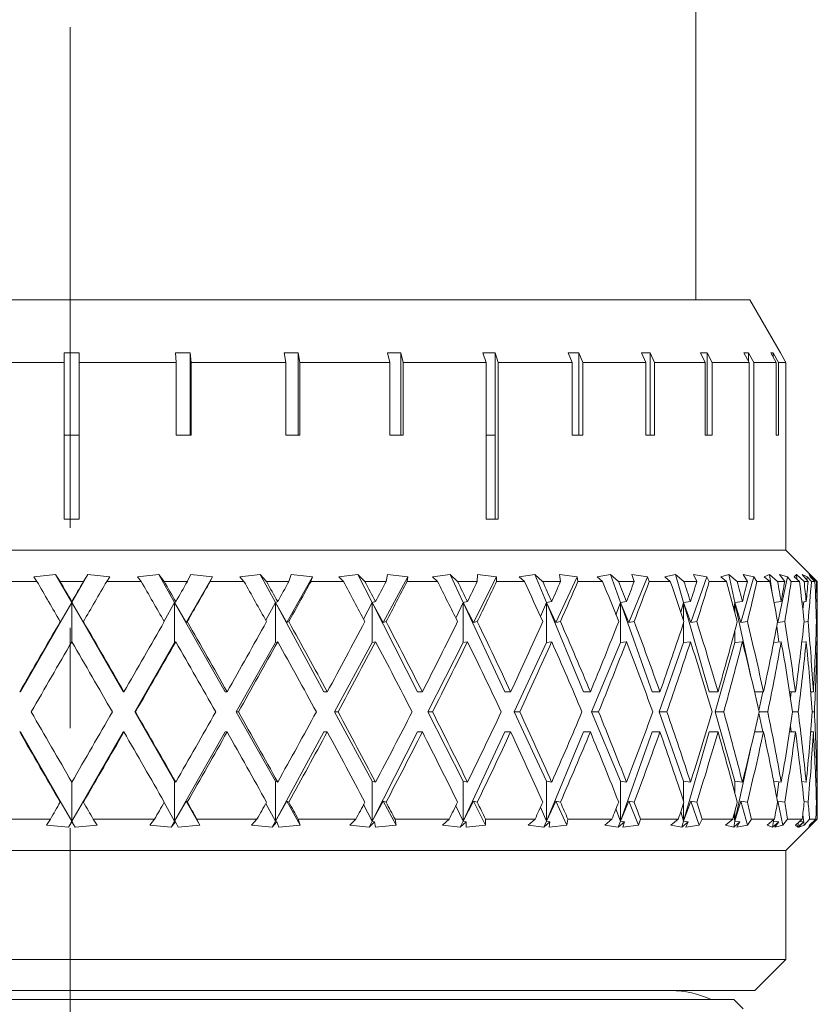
# Model space of a CAD drawing. Header units: inches. Extents: x 1.9 to 39.5, y 2.6 to 32.8.
# Tile 23 of 30: x 17.6 to 18.4, y 30.8 to 31.8. Entities that reach past the tile are written whole.
import ezdxf

# ---------------------------------------------------------------- set-up
doc = ezdxf.new("R2010")
doc.units = ezdxf.units.IN
doc.header["$MEASUREMENT"] = 0
doc.linetypes.add('CENTERX2', pattern=[0.8, 0.5, -0.1, 0.1, -0.1])

msp = doc.modelspace()

# ---------------------------------------------------------------- linework, layer by layer
at = {"color": 7, "linetype": 'CENTERX2', "lineweight": 0}
msp.add_line((17.66539, 21.67788), (17.66539, 32.76899), dxfattribs=at)
at = {"color": 7, "linetype": 'Continuous', "lineweight": 15}
for p, q in [((18.29039, 31.50555), (18.29039, 31.83335)), ((16.98647, 31.50555), (18.3443, 31.50555)), ((18.3749, 31.45256), (18.3443, 31.50555)), ((17.65947, 31.45251), (17.65948, 31.44305)), ((17.67448, 31.44305), (17.67447, 31.45251)), ((17.67447, 31.37037), (17.67447, 31.45251)), ((17.77053, 31.45251), (17.78534, 31.45251)), ((17.77053, 31.45251), (17.7714, 31.44305)), ((17.78621, 31.44305), (17.78534, 31.45251)), ((17.78534, 31.37037), (17.78534, 31.45251)), ((17.87901, 31.45251), (17.89326, 31.45251)), ((17.87901, 31.45251), (17.88071, 31.44305)), ((17.89496, 31.44305), (17.89326, 31.45251)), ((17.89326, 31.37037), (17.89326, 31.45251)), ((17.98222, 31.45251), (17.99557, 31.45251)), ((17.98222, 31.45251), (17.98471, 31.44305)), ((17.99806, 31.44305), (17.99557, 31.45251)), ((17.99557, 31.37037), (17.99557, 31.45251)), ((18.07764, 31.45251), (18.08975, 31.45251)), ((18.07764, 31.45251), (18.08086, 31.44305)), ((18.09297, 31.44305), (18.08975, 31.45251)), ((18.08975, 31.37037), (18.08975, 31.45251)), ((18.1629, 31.45251), (18.17349, 31.45251)), ((18.1629, 31.45251), (18.16677, 31.44305)), ((18.17736, 31.44305), (18.17349, 31.45251)), ((18.17349, 31.37037), (18.17349, 31.45251)), ((18.23592, 31.45251), (18.24471, 31.45251)), ((18.23592, 31.45251), (18.24034, 31.44305)), ((18.24913, 31.44305), (18.24471, 31.45251)), ((18.24471, 31.37037), (18.24471, 31.45251)), ((18.29488, 31.45251), (18.30166, 31.45251)), ((18.29488, 31.45251), (18.29975, 31.44305)), ((18.30653, 31.44305), (18.30166, 31.45251)), ((18.30166, 31.37037), (18.30166, 31.45251)), ((18.33835, 31.45251), (18.34295, 31.45251)), ((18.33835, 31.45251), (18.34354, 31.44305)), ((18.34815, 31.44305), (18.34295, 31.45251)), ((18.34295, 31.44413), (18.34295, 31.45251)), ((18.36524, 31.45251), (18.36755, 31.45251)), ((18.36524, 31.45251), (18.37064, 31.44305)), ((18.37295, 31.44305), (18.36755, 31.45251)), ((18.36755, 31.44846), (18.36755, 31.45251)), ((18.3749, 31.45251), (18.38036, 31.44305)), ((17.65948, 31.44305), (17.56252, 31.44305)), ((17.65948, 31.44305), (17.65948, 31.28655)), ((17.67448, 31.28655), (17.67448, 31.44305)), ((17.7714, 31.44305), (17.67448, 31.44305)), ((17.7714, 31.44305), (17.7714, 31.37037)), ((17.78621, 31.37037), (17.78621, 31.44305)), ((17.88071, 31.44305), (17.78621, 31.44305)), ((17.88071, 31.44305), (17.88071, 31.37037)), ((17.89496, 31.37037), (17.89496, 31.44305)), ((17.98471, 31.44305), (17.89496, 31.44305)), ((17.98471, 31.44305), (17.98471, 31.37037)), ((17.99806, 31.37037), (17.99806, 31.44305)), ((18.08086, 31.44305), (17.99806, 31.44305)), ((18.08086, 31.44305), (18.08086, 31.28655)), ((18.09297, 31.28655), (18.09297, 31.44305)), ((18.16677, 31.44305), (18.09297, 31.44305)), ((18.16677, 31.44305), (18.16677, 31.37037)), ((18.17736, 31.37037), (18.17736, 31.44305)), ((18.24034, 31.44305), (18.17736, 31.44305)), ((18.24034, 31.44305), (18.24034, 31.37037)), ((18.24913, 31.37037), (18.24913, 31.44305)), ((18.29975, 31.44305), (18.24913, 31.44305)), ((18.29975, 31.44305), (18.29975, 31.37037)), ((18.30653, 31.37037), (18.30653, 31.44305)), ((18.34354, 31.44305), (18.30653, 31.44305)), ((18.34354, 31.44305), (18.34354, 31.28655)), ((18.34815, 31.28655), (18.34815, 31.44305)), ((18.37064, 31.44305), (18.34815, 31.44305)), ((18.37064, 31.44305), (18.37064, 31.37037)), ((18.37295, 31.37037), (18.37295, 31.44305)), ((18.38036, 31.44305), (18.37295, 31.44305)), ((18.38036, 31.44305), (18.38036, 31.37037)), ((17.65948, 31.37037), (17.67447, 31.37037)), ((17.67447, 31.28655), (17.67447, 31.37037)), ((17.7714, 31.37037), (17.78621, 31.37037)), ((17.88071, 31.37037), (17.89496, 31.37037)), ((17.98471, 31.37037), (17.99806, 31.37037)), ((18.08086, 31.37037), (18.09005, 31.37037)), ((18.09005, 31.28655), (18.09005, 31.37037)), ((18.16677, 31.37037), (18.17736, 31.37037)), ((18.24034, 31.37037), (18.24913, 31.37037)), ((18.29975, 31.37037), (18.30653, 31.37037)), ((18.37064, 31.37037), (18.37295, 31.37037)), ((18.38036, 31.37037), (18.38039, 31.37037)), ((18.38039, 31.25555), (18.38039, 31.37037)), ((17.65948, 31.28655), (17.67448, 31.28655)), ((18.08086, 31.28655), (18.09297, 31.28655)), ((18.34354, 31.28655), (18.34815, 31.28655)), ((16.95039, 31.25555), (18.38038, 31.25555)), ((18.40556, 31.23038), (18.38039, 31.25555)), ((17.65088, 31.2312), (17.62917, 31.22889)), ((17.62917, 31.22889), (17.63217, 31.2243)), ((17.65537, 31.2243), (17.65088, 31.2312)), ((17.66703, 31.20315), (17.65088, 31.2312)), ((17.68318, 31.2312), (17.66703, 31.20315)), ((17.68318, 31.2312), (17.67872, 31.2243)), ((17.7049, 31.22889), (17.68318, 31.2312)), ((17.70192, 31.2243), (17.7049, 31.22889)), ((17.7539, 31.2312), (17.73262, 31.22889)), ((17.73262, 31.22889), (17.73625, 31.2243)), ((17.75932, 31.2243), (17.7539, 31.2312)), ((17.76973, 31.20315), (17.7539, 31.2312)), ((17.7813, 31.18325), (17.80758, 31.22889)), ((17.78588, 31.2312), (17.78243, 31.2243)), ((17.80758, 31.22889), (17.78588, 31.2312)), ((17.8053, 31.2243), (17.80758, 31.22889)), ((17.85519, 31.2312), (17.83476, 31.22889)), ((17.83476, 31.22889), (17.83895, 31.2243)), ((17.86144, 31.2243), (17.85519, 31.2312)), ((17.8704, 31.20315), (17.85519, 31.2312)), ((17.88174, 31.18325), (17.9075, 31.22889)), ((17.88623, 31.2312), (17.88387, 31.2243)), ((17.9075, 31.22889), (17.88623, 31.2312)), ((17.90595, 31.2243), (17.9075, 31.22889)), ((17.9528, 31.2312), (17.93361, 31.22889)), ((17.93361, 31.22889), (17.93827, 31.2243)), ((17.95974, 31.2243), (17.9528, 31.2312)), ((17.96708, 31.20315), (17.9528, 31.2312)), ((17.97797, 31.18325), (18.00271, 31.22889)), ((17.98228, 31.2312), (17.98105, 31.2243)), ((18.00271, 31.22889), (17.98228, 31.2312)), ((18.00192, 31.2243), (18.00271, 31.22889)), ((18.04481, 31.2312), (18.02723, 31.22889)), ((18.02723, 31.22889), (18.03228, 31.2243)), ((18.05231, 31.2243), (18.04481, 31.2312)), ((18.05788, 31.20315), (18.04481, 31.2312)), ((18.06812, 31.18325), (18.09136, 31.22889)), ((18.07216, 31.2312), (18.07208, 31.2243)), ((18.09136, 31.22889), (18.07216, 31.2312)), ((18.09135, 31.2243), (18.09136, 31.22889)), ((18.12943, 31.2312), (18.11381, 31.22889)), ((18.11381, 31.22889), (18.11915, 31.2243)), ((18.13735, 31.2243), (18.12943, 31.2312)), ((18.14105, 31.20315), (18.12943, 31.2312)), ((18.15042, 31.18325), (18.17171, 31.22889)), ((18.17171, 31.22889), (18.15413, 31.2312)), ((18.15413, 31.2312), (18.1552, 31.2243)), ((18.17248, 31.2243), (18.17171, 31.22889)), ((18.20502, 31.2312), (18.19166, 31.22889)), ((18.19166, 31.22889), (18.19718, 31.2243)), ((18.21321, 31.2243), (18.20502, 31.2312)), ((18.21496, 31.20315), (18.20502, 31.2312)), ((18.22329, 31.18325), (18.2422, 31.22889)), ((18.2422, 31.22889), (18.22658, 31.2312)), ((18.22658, 31.2312), (18.22879, 31.2243)), ((18.24374, 31.2243), (18.2422, 31.22889)), ((18.27011, 31.2312), (18.25927, 31.22889)), ((18.25927, 31.22889), (18.26487, 31.2243)), ((18.2784, 31.2243), (18.27011, 31.2312)), ((18.27817, 31.20315), (18.27011, 31.2312)), ((18.2853, 31.18325), (18.30147, 31.22889)), ((18.30147, 31.22889), (18.28811, 31.2312)), ((18.28811, 31.2312), (18.29141, 31.2243)), ((18.30374, 31.2243), (18.30147, 31.22889)), ((18.32343, 31.2312), (18.31532, 31.22889)), ((18.31532, 31.22889), (18.32089, 31.2243)), ((18.33166, 31.2243), (18.32343, 31.2312)), ((18.32946, 31.20315), (18.32343, 31.2312)), ((18.33524, 31.18325), (18.34836, 31.22889)), ((18.34836, 31.22889), (18.33752, 31.2312)), ((18.33752, 31.2312), (18.34185, 31.2243)), ((18.35132, 31.2243), (18.34836, 31.22889)), ((18.36394, 31.2312), (18.35872, 31.22889)), ((18.35872, 31.22889), (18.36414, 31.2243)), ((18.37195, 31.2243), (18.36394, 31.2312)), ((18.36653, 31.21248), (18.36394, 31.2312)), ((18.37214, 31.18325), (18.38196, 31.22889)), ((18.38196, 31.22889), (18.37385, 31.2312)), ((18.37385, 31.2312), (18.37912, 31.2243)), ((18.38555, 31.2243), (18.38196, 31.22889)), ((18.39085, 31.2312), (18.38862, 31.22889)), ((18.38862, 31.22889), (18.3938, 31.2243)), ((18.39849, 31.2243), (18.39085, 31.2312)), ((18.39112, 31.22668), (18.39085, 31.2312)), ((18.40161, 31.22889), (18.39639, 31.2312)), ((18.39639, 31.2312), (18.4025, 31.2243)), ((18.40118, 31.22579), (18.40161, 31.22889)), ((18.40576, 31.2243), (18.40161, 31.22889)), ((18.41077, 31.2243), (18.40364, 31.2312)), ((18.40364, 31.2312), (18.40445, 31.22889)), ((18.40445, 31.22889), (18.40928, 31.2243)), ((18.40692, 31.22889), (18.4047, 31.2312)), ((18.4047, 31.2312), (18.41153, 31.2243)), ((17.63217, 31.2243), (17.59783, 31.2243)), ((17.67872, 31.2243), (17.65537, 31.2243)), ((17.73625, 31.2243), (17.70192, 31.2243)), ((17.78243, 31.2243), (17.75932, 31.2243)), ((17.83895, 31.2243), (17.8053, 31.2243)), ((17.88387, 31.2243), (17.86144, 31.2243)), ((17.93827, 31.2243), (17.90595, 31.2243)), ((17.98105, 31.2243), (17.95974, 31.2243)), ((18.03228, 31.2243), (18.00192, 31.2243)), ((18.07208, 31.2243), (18.05231, 31.2243)), ((18.11915, 31.2243), (18.09135, 31.2243)), ((18.1552, 31.2243), (18.13735, 31.2243)), ((18.19718, 31.2243), (18.17248, 31.2243)), ((18.22879, 31.2243), (18.21321, 31.2243)), ((18.26487, 31.2243), (18.24374, 31.2243)), ((18.29141, 31.2243), (18.2784, 31.2243)), ((18.32089, 31.2243), (18.30374, 31.2243)), ((18.34185, 31.2243), (18.33166, 31.2243)), ((18.36414, 31.2243), (18.35132, 31.2243)), ((18.37912, 31.2243), (18.37195, 31.2243)), ((18.3938, 31.2243), (18.38555, 31.2243)), ((18.4025, 31.2243), (18.39849, 31.2243)), ((18.40928, 31.2243), (18.40576, 31.2243)), ((18.41156, 31.2243), (18.40988, 31.22597)), ((18.41153, 31.2243), (18.41077, 31.2243)), ((17.66703, 31.20315), (17.61566, 31.11398)), ((17.65546, 31.18325), (17.66703, 31.20315)), ((17.66703, 31.20315), (17.66705, 31.20414)), ((17.71838, 31.11398), (17.66703, 31.20315)), ((17.67861, 31.18325), (17.66703, 31.20315)), ((17.66703, 31.20315), (17.66703, 31.16411)), ((17.75915, 31.1846), (17.76973, 31.20315)), ((17.76973, 31.20315), (17.77089, 31.20414)), ((17.76973, 31.20315), (17.76973, 31.16315)), ((17.82006, 31.11398), (17.76973, 31.20315)), ((17.7813, 31.18325), (17.76973, 31.20315)), ((17.86075, 31.18553), (17.8704, 31.20315)), ((17.8704, 31.20315), (17.87268, 31.20414)), ((17.8704, 31.20315), (17.8704, 31.16315)), ((17.91874, 31.11398), (17.8704, 31.20315)), ((17.88174, 31.18325), (17.8704, 31.20315)), ((17.95854, 31.18655), (17.96708, 31.20315)), ((17.96708, 31.20315), (17.97043, 31.20414)), ((17.96708, 31.20315), (17.96708, 31.16315)), ((18.01248, 31.11398), (17.96708, 31.20315)), ((17.97797, 31.18325), (17.96708, 31.20315)), ((18.05062, 31.18772), (18.05788, 31.20315)), ((18.05788, 31.20315), (18.06225, 31.20414)), ((18.05788, 31.20315), (18.05788, 31.16315)), ((18.09947, 31.11398), (18.05788, 31.20315)), ((18.06812, 31.18325), (18.05788, 31.20315)), ((18.13518, 31.18913), (18.14105, 31.20315)), ((18.14105, 31.20315), (18.14634, 31.20414)), ((18.14105, 31.20315), (18.14105, 31.16315)), ((18.15042, 31.18325), (18.14105, 31.20315)), ((18.17801, 31.11398), (18.14105, 31.20315)), ((18.21059, 31.19094), (18.21496, 31.20315)), ((18.21496, 31.20315), (18.22107, 31.20414)), ((18.21496, 31.20315), (18.21496, 31.16315)), ((18.22329, 31.18325), (18.21496, 31.20315)), ((18.24657, 31.11398), (18.21496, 31.20315)), ((18.27536, 31.19346), (18.27817, 31.20315)), ((18.27817, 31.20315), (18.28498, 31.20414)), ((18.27817, 31.20315), (18.27817, 31.18499)), ((18.30382, 31.11398), (18.27817, 31.20315)), ((18.2853, 31.18325), (18.27817, 31.20315)), ((18.32821, 31.1974), (18.32946, 31.20315)), ((18.32946, 31.20315), (18.33684, 31.20414)), ((18.32946, 31.20315), (18.32946, 31.19269)), ((18.33524, 31.18325), (18.32946, 31.20315)), ((18.34495, 31.1311), (18.32946, 31.20315)), ((18.36835, 31.20322), (18.37562, 31.20414)), ((18.39632, 31.20362), (18.40059, 31.20414)), ((18.39713, 31.19658), (18.39814, 31.20384)), ((18.41013, 31.20401), (18.41124, 31.20414)), ((18.41164, 31.16196), (18.41164, 31.20623)), ((17.65547, 31.18413), (17.65546, 31.18325)), ((17.67862, 31.18413), (17.67861, 31.18325)), ((17.78233, 31.18413), (17.7813, 31.18325)), ((17.88377, 31.18413), (17.88174, 31.18325)), ((17.98096, 31.18413), (17.97797, 31.18325)), ((18.072, 31.18413), (18.06812, 31.18325)), ((18.15513, 31.18413), (18.15042, 31.18325)), ((18.22873, 31.18413), (18.22329, 31.18325)), ((18.27817, 31.18327), (18.27817, 31.16315)), ((18.29136, 31.18413), (18.2853, 31.18325)), ((18.34181, 31.18413), (18.33524, 31.18325)), ((18.37326, 31.16384), (18.3711, 31.17941)), ((18.37214, 31.18325), (18.37197, 31.18404)), ((18.37909, 31.18413), (18.37214, 31.18325)), ((18.40248, 31.18413), (18.39846, 31.18364)), ((18.41153, 31.18413), (18.41077, 31.18404)), ((18.32946, 31.17555), (18.32946, 31.16315)), ((17.7299, 31.09398), (17.76973, 31.16315)), ((17.76973, 31.16315), (17.77089, 31.16414)), ((17.83135, 31.09398), (17.8704, 31.16315)), ((17.8704, 31.16315), (17.87268, 31.16414)), ((17.92958, 31.09398), (17.96708, 31.16315)), ((17.96708, 31.16315), (17.97043, 31.16414)), ((18.02266, 31.09398), (18.05788, 31.16315)), ((18.05788, 31.16315), (18.06225, 31.16414)), ((18.10879, 31.09398), (18.14105, 31.16315)), ((18.14105, 31.16315), (18.14634, 31.16414)), ((18.18629, 31.09398), (18.21496, 31.16315)), ((18.21496, 31.16315), (18.22107, 31.16414)), ((18.25366, 31.09398), (18.27817, 31.16315)), ((18.27817, 31.16315), (18.28498, 31.16414)), ((18.30957, 31.09398), (18.32946, 31.16315)), ((18.32946, 31.16315), (18.33684, 31.16414)), ((18.368, 31.16318), (18.37562, 31.16414)), ((18.39621, 31.16361), (18.40059, 31.16414)), ((18.41012, 31.16401), (18.41124, 31.16414)), ((18.41164, 31.066), (18.41164, 31.12196)), ((17.61566, 31.11398), (17.61499, 31.11398)), ((17.71838, 31.11398), (17.7191, 31.11398)), ((17.82006, 31.11398), (17.82216, 31.11398)), ((17.91874, 31.11398), (17.92218, 31.11398)), ((18.01248, 31.11398), (18.0172, 31.11398)), ((18.09947, 31.11398), (18.10536, 31.11398)), ((18.17801, 31.11398), (18.18497, 31.11398)), ((18.24657, 31.11398), (18.25446, 31.11398)), ((18.30382, 31.11398), (18.31249, 31.11398)), ((18.34898, 31.11398), (18.35792, 31.11398)), ((18.35323, 31.09533), (18.35724, 31.11398)), ((18.38399, 31.11398), (18.38987, 31.11398)), ((18.38489, 31.10813), (18.3857, 31.11398)), ((18.405, 31.11398), (18.40772, 31.11398)), ((17.7299, 31.09398), (17.73061, 31.09398)), ((17.76973, 31.02481), (17.7299, 31.09398)), ((17.8704, 31.02481), (17.83135, 31.09398)), ((17.83135, 31.09398), (17.83344, 31.09398)), ((17.96708, 31.02481), (17.92958, 31.09398)), ((17.92958, 31.09398), (17.93299, 31.09398)), ((18.05788, 31.02481), (18.02266, 31.09398)), ((18.02266, 31.09398), (18.02734, 31.09398)), ((18.14105, 31.02481), (18.10879, 31.09398)), ((18.10879, 31.09398), (18.11464, 31.09398)), ((18.21496, 31.02481), (18.18629, 31.09398)), ((18.18629, 31.09398), (18.19319, 31.09398)), ((18.27817, 31.02481), (18.25366, 31.09398)), ((18.25366, 31.09398), (18.26148, 31.09398)), ((18.32946, 31.02481), (18.30957, 31.09398)), ((18.30957, 31.09398), (18.31816, 31.09398)), ((18.35724, 31.07398), (18.35323, 31.09263)), ((18.35353, 31.09398), (18.36214, 31.09398)), ((18.38701, 31.09398), (18.39255, 31.09398)), ((18.40645, 31.09398), (18.40881, 31.09398)), ((17.61566, 31.07398), (17.61499, 31.07398)), ((17.61566, 31.07398), (17.66703, 30.98481)), ((17.66703, 30.98481), (17.71838, 31.07398)), ((17.71838, 31.07398), (17.7191, 31.07398)), ((17.76973, 30.98481), (17.82006, 31.07398)), ((17.82006, 31.07398), (17.82216, 31.07398)), ((17.8704, 30.98481), (17.91874, 31.07398)), ((17.91874, 31.07398), (17.92218, 31.07398)), ((17.96708, 30.98481), (18.01248, 31.07398)), ((18.01248, 31.07398), (18.0172, 31.07398)), ((18.05788, 30.98481), (18.09947, 31.07398)), ((18.09947, 31.07398), (18.10536, 31.07398)), ((18.14105, 30.98481), (18.17801, 31.07398)), ((18.17801, 31.07398), (18.18497, 31.07398)), ((18.21496, 30.98481), (18.24657, 31.07398)), ((18.24657, 31.07398), (18.25446, 31.07398)), ((18.27817, 30.98481), (18.30382, 31.07398)), ((18.30382, 31.07398), (18.31249, 31.07398)), ((18.34898, 31.07398), (18.35792, 31.07398)), ((18.38399, 31.07398), (18.38987, 31.07398)), ((18.3857, 31.07398), (18.38489, 31.07983)), ((18.405, 31.07398), (18.40772, 31.07398)), ((18.32946, 30.98481), (18.34495, 31.05686)), ((17.66703, 31.02385), (17.66703, 30.98481)), ((17.77089, 31.02382), (17.76973, 31.02481)), ((17.76973, 31.02481), (17.76973, 30.98481)), ((17.8704, 31.02481), (17.8704, 30.98481)), ((17.87268, 31.02382), (17.8704, 31.02481)), ((17.96708, 31.02481), (17.96708, 30.98481)), ((17.97043, 31.02382), (17.96708, 31.02481)), ((18.05788, 31.02481), (18.05788, 30.98481)), ((18.06225, 31.02382), (18.05788, 31.02481)), ((18.14105, 31.02481), (18.14105, 30.98481)), ((18.14634, 31.02382), (18.14105, 31.02481)), ((18.21496, 31.02481), (18.21496, 30.98481)), ((18.22107, 31.02382), (18.21496, 31.02481)), ((18.27817, 31.02481), (18.27817, 31.00469)), ((18.28498, 31.02382), (18.27817, 31.02481)), ((18.32946, 31.02481), (18.32946, 31.01241)), ((18.33684, 31.02382), (18.32946, 31.02481)), ((18.37562, 31.02382), (18.368, 31.02479)), ((18.3711, 31.00855), (18.37326, 31.02412)), ((18.40059, 31.02382), (18.39621, 31.02436)), ((18.41124, 31.02382), (18.41012, 31.02395)), ((18.41164, 30.9868), (18.41164, 31.026)), ((17.66703, 30.98481), (17.65546, 31.00471)), ((17.65546, 31.00471), (17.65547, 31.00383)), ((17.66703, 30.98481), (17.67861, 31.00471)), ((17.67861, 31.00471), (17.67862, 31.00383)), ((17.76973, 30.98481), (17.75915, 31.00337)), ((17.76973, 30.98481), (17.7813, 31.00471)), ((17.7813, 31.00471), (17.78233, 31.00383)), ((17.79507, 30.98081), (17.7813, 31.00471)), ((17.8704, 30.98481), (17.86075, 31.00243)), ((17.8704, 30.98481), (17.88174, 31.00471)), ((17.88174, 31.00471), (17.88377, 31.00383)), ((17.89524, 30.98081), (17.88174, 31.00471)), ((17.96708, 30.98481), (17.97797, 31.00471)), ((17.97797, 31.00471), (17.98096, 31.00383)), ((17.99093, 30.98081), (17.97797, 31.00471)), ((18.05788, 30.98481), (18.06812, 31.00471)), ((18.06812, 31.00471), (18.072, 31.00383)), ((18.08029, 30.98081), (18.06812, 31.00471)), ((18.14105, 30.98481), (18.15042, 31.00471)), ((18.15042, 31.00471), (18.15513, 31.00383)), ((18.16157, 30.98081), (18.15042, 31.00471)), ((18.21496, 30.98481), (18.22329, 31.00471)), ((18.22329, 31.00471), (18.22873, 31.00383)), ((18.2332, 30.98081), (18.22329, 31.00471)), ((18.27817, 30.98481), (18.2853, 31.00471)), ((18.27817, 31.00297), (18.27817, 30.98481)), ((18.2853, 31.00471), (18.29136, 31.00383)), ((18.29377, 30.98081), (18.2853, 31.00471)), ((18.32946, 30.98481), (18.33524, 31.00471)), ((18.33524, 31.00471), (18.34181, 31.00383)), ((18.34211, 30.98081), (18.33524, 31.00471)), ((18.37197, 31.00392), (18.37214, 31.00471)), ((18.37214, 31.00471), (18.37909, 31.00383)), ((18.37728, 30.98081), (18.37214, 31.00471)), ((18.39846, 31.00432), (18.40248, 31.00383)), ((18.41077, 31.00392), (18.41153, 31.00383)), ((17.96708, 30.98481), (17.95854, 31.00141)), ((18.05788, 30.98481), (18.05062, 31.00024)), ((18.14105, 30.98481), (18.13518, 30.99883)), ((18.21496, 30.98481), (18.21059, 30.99702)), ((18.27817, 30.98481), (18.27536, 30.9945)), ((18.32946, 30.99527), (18.32946, 30.98481)), ((17.58446, 30.9868), (17.6456, 30.9868)), ((17.6456, 30.9868), (17.64169, 30.98081)), ((17.6636, 30.97885), (17.66703, 30.98481)), ((17.6636, 30.97885), (17.66704, 30.98414)), ((17.66704, 30.98414), (17.66703, 30.98481)), ((17.66703, 30.98481), (17.67046, 30.97885)), ((17.66704, 30.98414), (17.67046, 30.97885)), ((17.69238, 30.98081), (17.68849, 30.9868)), ((17.68849, 30.9868), (17.74962, 30.9868)), ((17.74962, 30.9868), (17.74489, 30.98081)), ((17.76636, 30.97885), (17.76973, 30.98481)), ((17.76636, 30.97885), (17.77051, 30.98414)), ((17.77051, 30.98414), (17.76973, 30.98481)), ((17.77051, 30.98414), (17.77316, 30.97885)), ((17.79507, 30.98081), (17.79207, 30.9868)), ((17.79207, 30.9868), (17.85199, 30.9868)), ((17.85199, 30.9868), (17.84655, 30.98081)), ((17.86717, 30.97885), (17.8704, 30.98481)), ((17.86717, 30.97885), (17.87194, 30.98414)), ((17.87194, 30.98414), (17.8704, 30.98481)), ((17.87194, 30.98414), (17.87376, 30.97885)), ((17.89524, 30.98081), (17.89319, 30.9868)), ((17.89319, 30.9868), (17.95073, 30.9868)), ((17.95073, 30.9868), (17.94467, 30.98081)), ((17.96404, 30.97885), (17.96708, 30.98481)), ((17.96404, 30.97885), (17.96934, 30.98414)), ((17.96934, 30.98414), (17.96708, 30.98481)), ((17.96934, 30.98414), (17.97031, 30.97885)), ((17.99093, 30.98081), (17.98987, 30.9868)), ((17.98987, 30.9868), (18.04392, 30.9868)), ((18.04392, 30.9868), (18.03736, 30.98081)), ((18.0551, 30.97885), (18.05788, 30.98481)), ((18.0551, 30.97885), (18.06083, 30.98414)), ((18.06083, 30.98414), (18.05788, 30.98481)), ((18.06083, 30.98414), (18.06092, 30.97885)), ((18.08029, 30.98081), (18.08024, 30.9868)), ((18.08024, 30.9868), (18.12974, 30.9868)), ((18.12974, 30.9868), (18.12282, 30.98081)), ((18.13858, 30.97885), (18.14105, 30.98481)), ((18.13858, 30.97885), (18.14462, 30.98414)), ((18.14462, 30.98414), (18.14105, 30.98481)), ((18.14462, 30.98414), (18.14383, 30.97885)), ((18.16157, 30.98081), (18.16254, 30.9868)), ((18.16254, 30.9868), (18.20653, 30.9868)), ((18.20653, 30.9868), (18.19936, 30.98081)), ((18.21285, 30.97885), (18.21496, 30.98481)), ((18.21285, 30.97885), (18.21908, 30.98414)), ((18.21908, 30.98414), (18.21496, 30.98481)), ((18.21908, 30.98414), (18.21743, 30.97885)), ((18.2332, 30.98081), (18.23515, 30.9868)), ((18.23515, 30.9868), (18.27278, 30.9868)), ((18.27278, 30.9868), (18.26552, 30.98081)), ((18.27646, 30.97885), (18.27817, 30.98481)), ((18.27646, 30.97885), (18.28277, 30.98414)), ((18.28277, 30.98414), (18.27817, 30.98481)), ((18.28277, 30.98414), (18.28029, 30.97885)), ((18.29377, 30.98081), (18.29668, 30.9868)), ((18.29668, 30.9868), (18.3272, 30.9868)), ((18.3272, 30.9868), (18.31999, 30.98081)), ((18.32818, 30.97885), (18.32946, 30.98481)), ((18.32818, 30.97885), (18.33444, 30.98414)), ((18.32946, 30.98481), (18.32821, 30.99056)), ((18.33444, 30.98414), (18.32946, 30.98481)), ((18.33444, 30.98414), (18.33117, 30.97885)), ((18.34211, 30.98081), (18.34592, 30.9868)), ((18.34592, 30.9868), (18.36875, 30.9868)), ((18.36875, 30.9868), (18.36173, 30.98081)), ((18.36699, 30.97885), (18.36782, 30.98481)), ((18.36699, 30.97885), (18.37309, 30.98414)), ((18.36782, 30.98481), (18.36767, 30.98588)), ((18.36782, 30.98481), (18.36814, 30.98628)), ((18.36782, 30.98481), (18.36801, 30.98617)), ((18.36782, 30.98601), (18.36782, 30.98481)), ((18.37309, 30.98414), (18.36782, 30.98481)), ((18.37309, 30.98414), (18.3691, 30.97885)), ((18.37728, 30.98081), (18.38191, 30.9868)), ((18.38191, 30.9868), (18.39661, 30.9868)), ((18.39661, 30.9868), (18.38991, 30.98081)), ((18.39215, 30.97885), (18.39796, 30.98414)), ((18.39215, 30.97885), (18.3924, 30.98304)), ((18.39796, 30.98414), (18.39333, 30.97885)), ((18.39796, 30.98414), (18.39415, 30.98461)), ((18.3986, 30.98081), (18.39713, 30.99139)), ((18.3986, 30.98081), (18.40396, 30.9868)), ((18.40317, 30.97885), (18.40858, 30.98414)), ((18.40858, 30.98414), (18.40339, 30.97885)), ((18.40396, 30.9868), (18.41023, 30.9868)), ((18.41023, 30.9868), (18.40398, 30.98081)), ((18.40564, 30.98081), (18.41163, 30.9868)), ((18.40733, 30.9825), (18.41164, 30.9868)), ((18.40858, 30.98414), (18.40758, 30.98426)), ((17.64169, 30.98081), (17.6636, 30.97885)), ((17.67046, 30.97885), (17.69238, 30.98081)), ((17.74489, 30.98081), (17.76636, 30.97885)), ((17.77316, 30.97885), (17.79507, 30.98081)), ((17.84655, 30.98081), (17.86717, 30.97885)), ((17.87376, 30.97885), (17.89524, 30.98081)), ((17.94467, 30.98081), (17.96404, 30.97885)), ((17.97031, 30.97885), (17.99093, 30.98081)), ((18.03736, 30.98081), (18.0551, 30.97885)), ((18.06092, 30.97885), (18.08029, 30.98081)), ((18.12282, 30.98081), (18.13858, 30.97885)), ((18.14383, 30.97885), (18.16157, 30.98081)), ((18.19936, 30.98081), (18.21285, 30.97885)), ((18.21743, 30.97885), (18.2332, 30.98081)), ((18.26552, 30.98081), (18.27646, 30.97885)), ((18.28029, 30.97885), (18.29377, 30.98081)), ((18.31999, 30.98081), (18.32818, 30.97885)), ((18.33117, 30.97885), (18.34211, 30.98081)), ((18.36173, 30.98081), (18.36699, 30.97885)), ((18.3691, 30.97885), (18.37728, 30.98081)), ((18.38039, 30.95555), (18.40553, 30.9807)), ((18.38991, 30.98081), (18.39215, 30.97885)), ((18.39333, 30.97885), (18.3986, 30.98081)), ((18.40398, 30.98081), (18.40317, 30.97885)), ((18.40339, 30.97885), (18.40564, 30.98081)), ((18.40564, 30.98081), (18.40562, 30.98112)), ((16.95039, 30.95555), (18.38038, 30.95555)), ((18.38039, 30.8468), (18.38039, 30.95555)), ((16.95039, 30.8468), (18.38039, 30.8468)), ((18.34914, 30.81555), (18.38039, 30.8468)), ((18.34914, 30.81555), (16.98164, 30.81555)), ((17.00239, 30.80654), (18.32839, 30.80654)), ((18.33767, 30.79725), (18.32839, 30.80654))]:
    msp.add_line(p, q, dxfattribs=at)
msp.add_arc((18.26551, 30.72189), 0.09367, 64.65724, 90, dxfattribs=at)
for centre, major_axis, ratio, start_param, end_param in [((17.66539, 31.07398), (-0.74516, 1.29233), 0.031197, 4.779728, 4.810966), ((17.66539, 31.11398), (-0.74516, 1.29233), 0.031197, 4.764216, 4.779859), ((17.66539, 31.11398), (0.74529, 1.29236), 0.029269, 1.502217, 1.517861), ((17.66539, 31.07398), (0.74529, 1.29236), 0.029269, 1.471111, 1.502349), ((17.66539, 31.07398), (-0.7368, 1.29077), 0.091736, 4.745397, 4.776635), ((17.66539, 31.11398), (-0.7368, 1.29077), 0.091736, 4.729885, 4.745529), ((17.66539, 31.11398), (0.74516, 1.29233), 0.031197, 4.800188, 4.815832), ((17.66539, 31.07398), (0.74516, 1.29233), 0.031197, 4.8157, 4.846938), ((17.66539, 31.07398), (-0.71995, 1.28787), 0.152468, 4.712686, 4.743924), ((17.66539, 31.11398), (-0.71995, 1.28787), 0.152468, 4.697174, 4.712818), ((17.66539, 31.11398), (0.7368, 1.29077), 0.091736, 4.834519, 4.850162), ((17.66539, 31.07398), (0.7368, 1.29077), 0.091736, 4.850031, 4.881269), ((17.66539, 31.07398), (-0.6941, 1.28402), 0.213437, 4.682844, 4.714083), ((17.66539, 31.11398), (-0.6941, 1.28402), 0.213437, 4.667333, 4.682976), ((17.66539, 31.11398), (0.71995, 1.28787), 0.152468, 4.86723, 4.882873), ((17.66539, 31.07398), (0.71995, 1.28787), 0.152468, 4.882742, 4.91398), ((17.66539, 31.07398), (-0.65835, 1.27984), 0.27454, 4.657418, 4.688656), ((17.66539, 31.11398), (-0.65835, 1.27984), 0.27454, 4.641906, 4.65755), ((17.66539, 31.11398), (0.6941, 1.28402), 0.213437, 4.897072, 4.912715), ((17.66539, 31.07398), (0.6941, 1.28402), 0.213437, 4.912584, 4.943822), ((17.66539, 31.07398), (-0.61129, 1.27618), 0.335405, 4.638416, 4.669655), ((17.66539, 31.11398), (-0.61129, 1.27618), 0.335405, 4.622905, 4.638548), ((17.66539, 31.11398), (0.65835, 1.27984), 0.27454, 4.922498, 4.938141), ((17.66539, 31.07398), (0.65835, 1.27984), 0.27454, 4.93801, 4.969248), ((17.66539, 31.07398), (-0.55079, 1.27408), 0.395195, 4.628505, 4.659743), ((17.66539, 31.11398), (-0.55079, 1.27408), 0.395195, 4.612993, 4.628636), ((17.66539, 31.11398), (0.61129, 1.27618), 0.335405, 4.9415, 4.957143), ((17.66539, 31.07398), (0.61129, 1.27618), 0.335405, 4.957011, 4.98825), ((17.66539, 31.07398), (-0.47383, 1.27465), 0.452292, 4.631138, 4.662377), ((17.66539, 31.11398), (-0.47383, 1.27465), 0.452292, 4.615627, 4.63127), ((17.66539, 31.11398), (0.55079, 1.27408), 0.395195, 4.951411, 4.967055), ((17.66539, 31.07398), (0.55079, 1.27408), 0.395195, 4.966923, 4.998161), ((17.66539, 31.07398), (-0.37669, 1.27853), 0.50386, 4.65034, 4.681578), ((17.66539, 31.11398), (-0.37669, 1.27853), 0.50386, 4.634828, 4.650472), ((17.66539, 31.11398), (0.47383, 1.27465), 0.452292, 4.948778, 4.964421), ((17.66539, 31.07398), (0.47383, 1.27465), 0.452292, 4.964289, 4.995528), ((17.66539, 31.07398), (-0.2562, 1.28497), 0.545455, 4.689384, 4.720622), ((17.66539, 31.11398), (-0.2562, 1.28497), 0.545455, 4.673872, 4.689515), ((17.66539, 31.11398), (0.37669, 1.27853), 0.50386, 4.929576, 4.945219), ((17.66539, 31.07398), (0.37669, 1.27853), 0.50386, 4.945088, 4.976326), ((17.66539, 31.07398), (-0.1135, 1.29092), 0.571353, 4.747521, 4.778759), ((17.66539, 31.11398), (-0.1135, 1.29092), 0.571353, 4.73201, 4.747653), ((17.66539, 31.11398), (0.2562, 1.28497), 0.545455, 4.890532, 4.906176), ((17.66539, 31.07398), (0.2562, 1.28497), 0.545455, 4.906044, 4.937282), ((17.66539, 31.07398), (0.0415, 1.29232), 0.576555, 4.816229, 4.847467), ((17.66539, 31.11398), (0.0415, 1.29232), 0.576555, 4.800717, 4.81636), ((17.66539, 31.11398), (0.1135, 1.29092), 0.571353, 4.832395, 4.848038), ((17.66539, 31.07398), (0.1135, 1.29092), 0.571353, 4.847907, 4.879145), ((17.66539, 31.11398), (0.74529, 1.29236), 0.029269, 1.533373, 1.587674), ((17.66539, 31.11398), (-0.74516, 1.29233), 0.031197, 4.694403, 4.748704), ((17.66539, 31.11398), (0.74516, 1.29233), 0.031197, 4.730375, 4.784677), ((17.66539, 31.11398), (-0.7368, 1.29077), 0.091736, 4.660072, 4.714374), ((17.66539, 31.11398), (0.7368, 1.29077), 0.091736, 4.764706, 4.819007), ((17.66539, 31.11398), (-0.71995, 1.28787), 0.152468, 4.627361, 4.681663), ((17.66539, 31.11398), (0.71995, 1.28787), 0.152468, 4.797417, 4.851718), ((17.66539, 31.11398), (-0.6941, 1.28402), 0.213437, 4.597519, 4.651821), ((17.66539, 31.11398), (0.6941, 1.28402), 0.213437, 4.827259, 4.88156), ((17.66539, 31.11398), (-0.65835, 1.27984), 0.27454, 4.572093, 4.626394), ((17.66539, 31.11398), (0.65835, 1.27984), 0.27454, 4.852685, 4.906986), ((17.66539, 31.11398), (-0.61129, 1.27618), 0.335405, 4.553091, 4.607393), ((17.66539, 31.11398), (0.61129, 1.27618), 0.335405, 4.871686, 4.925988), ((17.66539, 31.11398), (-0.55079, 1.27408), 0.395195, 4.54318, 4.597481), ((17.66539, 31.11398), (0.55079, 1.27408), 0.395195, 4.881598, 4.9359), ((17.66539, 31.11398), (-0.47383, 1.27465), 0.452292, 4.545813, 4.600115), ((17.66539, 31.11398), (0.47383, 1.27465), 0.452292, 4.878965, 4.933266), ((17.66539, 31.11398), (-0.37669, 1.27853), 0.50386, 4.565015, 4.619317), ((17.66539, 31.11398), (0.37669, 1.27853), 0.50386, 4.859763, 4.914064), ((17.66539, 31.11398), (-0.2562, 1.28497), 0.545455, 4.604059, 4.65836), ((17.66539, 31.11398), (0.2562, 1.28497), 0.545455, 4.820719, 4.87502), ((17.66539, 31.11398), (-0.1135, 1.29092), 0.571353, 4.662196, 4.716498), ((17.66539, 31.11398), (0.1135, 1.29092), 0.571353, 4.762582, 4.816883), ((17.66539, 31.11398), (0.0415, 1.29232), 0.576555, 4.752551, 4.785205), ((17.66539, 31.07398), (0.74529, 1.29236), 0.029269, 1.517861, 1.5722), ((17.66539, 31.07398), (-0.74516, 1.29233), 0.031197, 4.709877, 4.764216), ((17.66539, 31.07398), (0.74516, 1.29233), 0.031197, 4.745849, 4.800188), ((17.66539, 31.07398), (-0.7368, 1.29077), 0.091736, 4.675546, 4.729885), ((17.66539, 31.07398), (0.7368, 1.29077), 0.091736, 4.78018, 4.834519), ((17.66539, 31.07398), (-0.71995, 1.28787), 0.152468, 4.642835, 4.697174), ((17.66539, 31.07398), (0.71995, 1.28787), 0.152468, 4.812891, 4.86723), ((17.66539, 31.07398), (-0.6941, 1.28402), 0.213437, 4.612993, 4.667333), ((17.66539, 31.07398), (0.6941, 1.28402), 0.213437, 4.842733, 4.897072), ((17.66539, 31.07398), (-0.65835, 1.27984), 0.27454, 4.587567, 4.641906), ((17.66539, 31.07398), (0.65835, 1.27984), 0.27454, 4.868159, 4.922498), ((17.66539, 31.07398), (-0.61129, 1.27618), 0.335405, 4.568565, 4.622905), ((17.66539, 31.07398), (0.61129, 1.27618), 0.335405, 4.88716, 4.9415), ((17.66539, 31.07398), (-0.55079, 1.27408), 0.395195, 4.558654, 4.612993), ((17.66539, 31.07398), (0.55079, 1.27408), 0.395195, 4.897072, 4.951411), ((17.66539, 31.07398), (-0.47383, 1.27465), 0.452292, 4.561287, 4.615627), ((17.66539, 31.07398), (0.47383, 1.27465), 0.452292, 4.894439, 4.948778), ((17.66539, 31.07398), (-0.37669, 1.27853), 0.50386, 4.580489, 4.634828), ((17.66539, 31.07398), (0.37669, 1.27853), 0.50386, 4.875237, 4.929576), ((17.66539, 31.07398), (-0.2562, 1.28497), 0.545455, 4.619533, 4.673872), ((17.66539, 31.07398), (0.2562, 1.28497), 0.545455, 4.836193, 4.890532), ((17.66539, 31.07398), (-0.1135, 1.29092), 0.571353, 4.67767, 4.73201), ((17.66539, 31.07398), (0.1135, 1.29092), 0.571353, 4.778056, 4.832395), ((17.66539, 31.07398), (0.0415, 1.29232), 0.576555, 4.768036, 4.800717), ((17.66539, 31.11398), (-0.74529, 1.29236), 0.029269, 1.569393, 1.623732), ((17.66539, 31.11398), (0.74516, 1.29233), 0.031197, 4.660562, 4.714901), ((17.66539, 31.11398), (-0.74516, 1.29233), 0.031197, 4.62459, 4.678929), ((17.66539, 31.11398), (0.7368, 1.29077), 0.091736, 4.694893, 4.749232), ((17.66539, 31.11398), (-0.7368, 1.29077), 0.091736, 4.590259, 4.644598), ((17.66539, 31.11398), (0.71995, 1.28787), 0.152468, 4.727604, 4.781943), ((17.66539, 31.11398), (-0.71995, 1.28787), 0.152468, 4.557548, 4.611887), ((17.66539, 31.11398), (0.6941, 1.28402), 0.213437, 4.757445, 4.811785), ((17.66539, 31.11398), (-0.6941, 1.28402), 0.213437, 4.527706, 4.582045), ((17.66539, 31.11398), (0.65835, 1.27984), 0.27454, 4.782872, 4.837211), ((17.66539, 31.11398), (-0.65835, 1.27984), 0.27454, 4.50228, 4.556619), ((17.66539, 31.11398), (0.61129, 1.27618), 0.335405, 4.801873, 4.856212), ((17.66539, 31.11398), (-0.61129, 1.27618), 0.335405, 4.483278, 4.537618), ((17.66539, 31.11398), (0.55079, 1.27408), 0.395195, 4.811785, 4.866124), ((17.66539, 31.11398), (-0.55079, 1.27408), 0.395195, 4.473367, 4.527706), ((17.66539, 31.11398), (0.47383, 1.27465), 0.452292, 4.809151, 4.863491), ((17.66539, 31.11398), (-0.47383, 1.27465), 0.452292, 4.476, 4.530339), ((17.66539, 31.11398), (0.37669, 1.27853), 0.50386, 4.78995, 4.844289), ((17.66539, 31.11398), (-0.37669, 1.27853), 0.50386, 4.495202, 4.549541), ((17.66539, 31.11398), (0.2562, 1.28497), 0.545455, 4.750906, 4.805245), ((17.66539, 31.11398), (-0.2562, 1.28497), 0.545455, 4.534246, 4.588585), ((17.66539, 31.11398), (0.1135, 1.29092), 0.571353, 4.692768, 4.747108), ((17.66539, 31.11398), (-0.1135, 1.29092), 0.571353, 4.592383, 4.646722), ((17.66539, 31.07398), (-0.74529, 1.29236), 0.029269, 1.553919, 1.60822), ((17.66539, 31.07398), (0.74516, 1.29233), 0.031197, 4.676074, 4.730375), ((17.66539, 31.07398), (-0.74516, 1.29233), 0.031197, 4.640101, 4.694403), ((17.66539, 31.07398), (0.7368, 1.29077), 0.091736, 4.710404, 4.764706), ((17.66539, 31.07398), (-0.7368, 1.29077), 0.091736, 4.605771, 4.660072), ((17.66539, 31.07398), (0.71995, 1.28787), 0.152468, 4.743115, 4.797417), ((17.66539, 31.07398), (-0.71995, 1.28787), 0.152468, 4.57306, 4.627361), ((17.66539, 31.07398), (0.6941, 1.28402), 0.213437, 4.772957, 4.827259), ((17.66539, 31.07398), (-0.6941, 1.28402), 0.213437, 4.543218, 4.597519), ((17.66539, 31.07398), (0.65835, 1.27984), 0.27454, 4.798384, 4.852685), ((17.66539, 31.07398), (-0.65835, 1.27984), 0.27454, 4.517792, 4.572093), ((17.66539, 31.07398), (0.61129, 1.27618), 0.335405, 4.817385, 4.871686), ((17.66539, 31.07398), (-0.61129, 1.27618), 0.335405, 4.49879, 4.553091), ((17.66539, 31.07398), (0.55079, 1.27408), 0.395195, 4.827297, 4.881598), ((17.66539, 31.07398), (-0.55079, 1.27408), 0.395195, 4.488878, 4.54318), ((17.66539, 31.07398), (0.47383, 1.27465), 0.452292, 4.824663, 4.878965), ((17.66539, 31.07398), (-0.47383, 1.27465), 0.452292, 4.491512, 4.545813), ((17.66539, 31.07398), (0.37669, 1.27853), 0.50386, 4.805461, 4.859763), ((17.66539, 31.07398), (-0.37669, 1.27853), 0.50386, 4.510714, 4.565015), ((17.66539, 31.07398), (0.2562, 1.28497), 0.545455, 4.766418, 4.820719), ((17.66539, 31.07398), (-0.2562, 1.28497), 0.545455, 4.549757, 4.604059), ((17.66539, 31.07398), (0.1135, 1.29092), 0.571353, 4.70828, 4.762582), ((17.66539, 31.07398), (-0.1135, 1.29092), 0.571353, 4.607895, 4.662196), ((17.66539, 31.11398), (-0.0415, 1.29232), 0.576555, 4.624061, 4.656742), ((17.66539, 31.07398), (-0.0415, 1.29232), 0.576555, 4.639573, 4.672227), ((17.66539, 31.11398), (0.74516, 1.29233), 0.031197, 4.631822, 4.64505), ((17.66539, 31.11398), (-0.74529, 1.29236), 0.029269, 1.639244, 1.652472), ((17.66539, 31.11398), (0.7368, 1.29077), 0.091736, 4.666153, 4.679381), ((17.66539, 31.11398), (-0.74516, 1.29233), 0.031197, 4.59585, 4.609078), ((17.66539, 31.11398), (0.71995, 1.28787), 0.152468, 4.698864, 4.712092), ((17.66539, 31.11398), (-0.7368, 1.29077), 0.091736, 4.561519, 4.574747), ((17.66539, 31.11398), (0.6941, 1.28402), 0.213437, 4.728705, 4.741934), ((17.66539, 31.11398), (-0.71995, 1.28787), 0.152468, 4.528808, 4.542036), ((17.66539, 31.11398), (0.65835, 1.27984), 0.27454, 4.754132, 4.76736), ((17.66539, 31.11398), (-0.6941, 1.28402), 0.213437, 4.498966, 4.512194), ((17.66539, 31.11398), (0.61129, 1.27618), 0.335405, 4.773133, 4.786362), ((17.66539, 31.11398), (-0.65835, 1.27984), 0.27454, 4.47354, 4.486768), ((17.66539, 31.11398), (0.55079, 1.27408), 0.395195, 4.783045, 4.796273), ((17.66539, 31.11398), (-0.61129, 1.27618), 0.335405, 4.454538, 4.467767), ((17.66539, 31.11398), (0.47383, 1.27465), 0.452292, 4.780411, 4.79364), ((17.66539, 31.11398), (-0.55079, 1.27408), 0.395195, 4.444627, 4.457855), ((17.66539, 31.11398), (0.37669, 1.27853), 0.50386, 4.76121, 4.774438), ((17.66539, 31.11398), (-0.47383, 1.27465), 0.452292, 4.44726, 4.460488), ((17.66539, 31.11398), (0.2562, 1.28497), 0.545455, 4.722166, 4.735394), ((17.66539, 31.11398), (-0.37669, 1.27853), 0.50386, 4.466462, 4.47969), ((17.66539, 31.11398), (0.1135, 1.29092), 0.571353, 4.664028, 4.677257), ((17.66539, 31.11398), (-0.2562, 1.28497), 0.545455, 4.505506, 4.518734), ((17.66539, 31.11398), (-0.0415, 1.29232), 0.576555, 4.595321, 4.608549), ((17.66539, 31.11398), (-0.1135, 1.29092), 0.571353, 4.563643, 4.576871)]:
    msp.add_ellipse(centre, major_axis=major_axis, ratio=ratio, start_param=start_param, end_param=end_param, dxfattribs=at)
for points, knots in [([(17.65947, 31.45251), (17.66322, 31.45255), (17.66822, 31.45261), (17.67322, 31.45253), (17.67447, 31.45251)], [0, 0, 0, 0, 0.75091, 1, 1, 1, 1]), ([(18.3749, 31.45251), (18.3749, 31.45254), (18.37489, 31.45257), (18.37489, 31.45256), (18.37489, 31.45255)], [0, 0, 0, 0, 0.630996, 1, 1, 1, 1])]:
    msp.add_open_spline(points, degree=3, knots=knots, dxfattribs=at)

doc.saveas('drawing.dxf')
